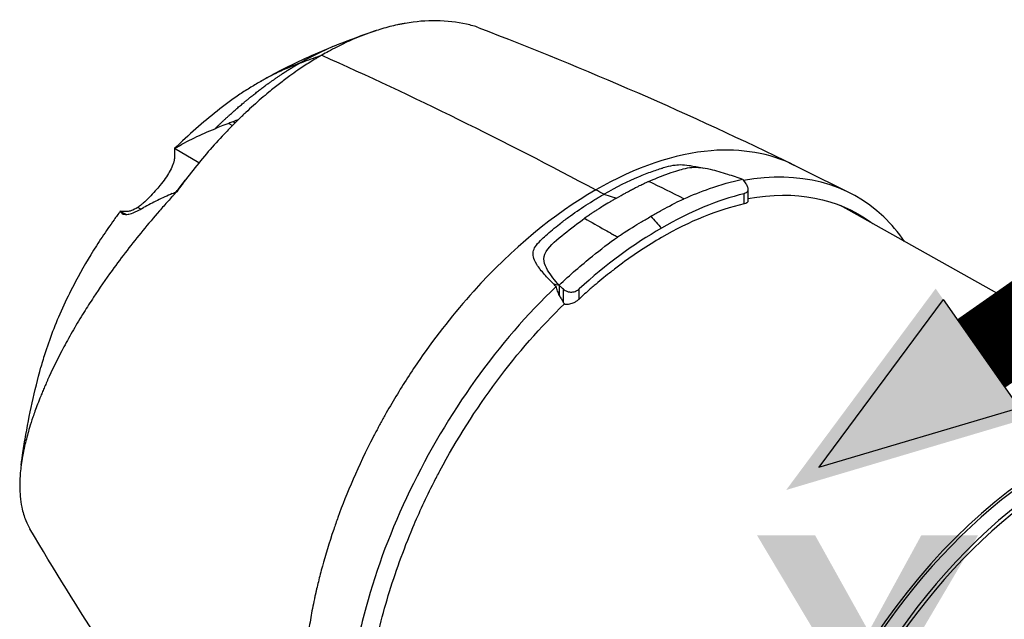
# Model space of a CAD drawing. Header units: millimetres. Extents: x 0 to 3390, y 0 to 1680.
# Tile 176 of 194: x 1927 to 2007, y 1361 to 1409. Entities that reach past the tile are written whole.
import ezdxf

# ---------------------------------------------------------------- set-up
doc = ezdxf.new("R2010")
doc.units = ezdxf.units.MM
doc.header["$LTSCALE"] = 0.2
doc.layers.add('01_Object Line', color=4, linetype='Continuous')
doc.layers.add('14_Mark', color=7, linetype='Continuous', true_color=0xe03c31)
doc.styles.add('Rainbow-5.0 Style', font='malgunsl.ttf')

# ---------------------------------------------------------------- blocks, each defined once
blk = doc.blocks.new('A$C2453ee8b')
for p, q in [((39.449, 745.202), (39.739, 745.022)), ((39.952, 745.236), (39.782, 745.328)), ((37.035, 742.009), (35.093, 743.17)), ((74.018, 742.118), (74.018, 742.118)), ((71.656, 741.207), (71.661, 741.204)), ((71.787, 741.265), (71.792, 741.263)), ((72.324, 741.494), (72.327, 741.492)), ((74.453, 741.634), (74.453, 741.634)), ((80.826, 740.69), (81.084, 740.333)), ((68.652, 739.645), (68.652, 739.645)), ((69.062, 739.883), (69.061, 739.884)), ((69.268, 739.999), (69.265, 740)), ((69.476, 740.118), (69.481, 740.116)), ((81.251, 739.889), (81.251, 738.938)), ((67.438, 738.887), (67.437, 738.888)), ((67.84, 739.147), (67.84, 739.147)), ((68.24, 739.396), (68.24, 739.396)), ((68.444, 739.521), (68.444, 739.521)), ((69.646, 739.491), (70.667, 739.181)), ((80.934, 738.724), (80.934, 739.535)), ((32.368, 738.297), (32.133, 738.428)), ((66.626, 738.341), (66.625, 738.341)), ((88.672, 738.603), (105.942, 728.918)), ((65.566, 732.307), (65.711, 732.263)), ((65.711, 732.263), (66.037, 732.162)), ((66.042, 732.161), (66.043, 732.161)), ((67.647, 731.048), (67.647, 731.863)), ((57.606, 729.877), (57.606, 729.877)), ((54.382, 725.535), (54.383, 725.534)), ((51.289, 720.344), (51.289, 720.344)), ((50.649, 719.093), (50.649, 719.093)), ((48.001, 712.807), (48.001, 712.807)), ((47.923, 712.581), (47.923, 712.581)), ((47.653, 711.774), (47.653, 711.775)), ((46.155, 705.968), (46.155, 705.968))]:
    blk.add_line(p, q)
for centre, major_axis, ratio, start_param, end_param in [((66.162, 574.969), (81.876, -170.181), 0.653338, 2.43484, 2.455391), ((79.68, 394.416), (207.861, -360.085), 0.577304, 2.390377, 2.392607), ((74.511, 710.282), (16.289, 28.213), 0.57735, 0.502664, 0.79491), ((74.509, 716.018), (-16.013, -21.226), 0.571736, 3.738159, 4.074706), ((74.074, 710.029), (-16.289, -28.214), 0.57735, 3.917495, 4.209729), ((71.549, 710.945), (16.25, 28.146), 0.57735, 0.854722, 0.854786), ((76.577, 630.4), (9.719, -109.33), 0.037071, 3.512754, 3.532658), ((-170.034, 595.981), (-168.685, -282.38), 0.586756, 2.375278, 2.37923), ((106.056, 691.023), (-16.45, -28.492), 0.57735, 3.931913, 6.25849), ((105.92, 691.101), (-16.498, -28.575), 0.57735, 3.941624, 5.437137), ((107.117, 690.41), (-16.476, -28.538), 0.57735, 3.977447, 6.449076), ((107.117, 690.41), (-16.25, -28.146), 0.57735, 3.98251, 6.283185)]:
    blk.add_ellipse(centre, major_axis=major_axis, ratio=ratio, start_param=start_param, end_param=end_param)
for points, knots in [([(53.647, 753.254), (53.549, 753.236), (53.447, 753.217), (53.241, 753.177), (53.138, 753.156), (52.828, 753.09), (52.62, 753.041), (51.993, 752.881), (51.572, 752.757), (50.865, 752.522), (50.581, 752.42), (50.018, 752.203), (49.74, 752.09), (49.041, 751.787), (48.621, 751.59), (47.602, 751.074), (47.289, 750.896), (46.933, 750.691)], [0.000355, 0.000355, 0.000355, 0.000355, 0.045537, 0.045537, 0.090659, 0.090659, 0.180918, 0.180918, 0.361472, 0.361472, 0.481892, 0.481892, 0.599071, 0.599071, 0.774918, 0.774918, 1.024432, 1.024432, 1.024432, 1.024432]), ([(58.595, 753.179), (57.824, 753.359), (57.01, 753.454), (55.35, 753.472), (54.508, 753.403), (53.647, 753.254)], [0.0006982, 0.0006982, 0.0006982, 0.0006982, 0.4041717, 0.4041717, 0.7904451, 0.7904451, 0.7904451, 0.7904451]), ([(42.02, 748.589), (42.021, 748.589), (42.023, 748.59), (42.027, 748.593), (42.029, 748.594), (42.034, 748.597), (42.037, 748.598), (42.042, 748.602), (42.045, 748.603), (42.053, 748.608), (42.058, 748.611), (42.076, 748.621), (42.09, 748.629), (42.122, 748.648), (42.141, 748.659), (42.205, 748.696), (42.251, 748.722), (42.434, 748.826), (42.572, 748.903), (43.125, 749.209), (43.545, 749.431), (44.709, 750.021), (45.445, 750.368), (46.848, 750.992), (47.519, 751.274), (48.208, 751.548)], [0, 0, 0, 0, 0.0011799, 0.0011799, 0.0022293, 0.0022293, 0.0031112, 0.0031112, 0.0041771, 0.0041771, 0.0057957, 0.0057957, 0.0106642, 0.0106642, 0.0171094, 0.0171094, 0.0328942, 0.0328942, 0.0802634, 0.0802634, 0.2228766, 0.2228766, 0.4821814, 0.4821814, 0.7263453, 0.7263453, 0.7263453, 0.7263453]), ([(45.123, 750.035), (45.126, 750.037), (45.132, 750.04), (45.136, 750.043), (45.141, 750.045), (45.145, 750.048), (45.149, 750.051), (45.158, 750.056), (45.167, 750.061), (45.176, 750.066), (45.194, 750.076), (45.212, 750.087), (45.229, 750.097), (45.265, 750.117), (45.301, 750.138), (45.336, 750.158), (45.407, 750.198), (45.478, 750.238), (45.549, 750.278), (45.692, 750.357), (45.833, 750.434), (45.975, 750.51), (46.259, 750.66), (46.541, 750.803), (46.823, 750.939), (47.288, 751.163), (47.75, 751.366), (48.208, 751.548)], [0, 0, 0, 0, 0.0019531, 0.0019531, 0.0019531, 0.0039063, 0.0039063, 0.0039063, 0.0078125, 0.0078125, 0.0078125, 0.015625, 0.015625, 0.015625, 0.03125, 0.03125, 0.03125, 0.0625, 0.0625, 0.0625, 0.125, 0.125, 0.125, 0.2500001, 0.2500001, 0.2500001, 0.4563996, 0.4563996, 0.4563996, 0.4563996]), ([(46.933, 750.691), (46.92, 750.683), (46.899, 750.671), (46.853, 750.645), (46.833, 750.633), (46.773, 750.598), (46.733, 750.574), (46.612, 750.503), (46.532, 750.455), (46.291, 750.309), (46.13, 750.21), (45.649, 749.906), (45.329, 749.694), (44.795, 749.328), (44.583, 749.178), (44.087, 748.819), (43.805, 748.608), (43.242, 748.173), (42.961, 747.949), (42.264, 747.374), (41.848, 747.016), (41.23, 746.459), (41.025, 746.27), (40.719, 745.982), (40.617, 745.886), (40.465, 745.739), (40.414, 745.69), (40.338, 745.617), (40.313, 745.592), (40.255, 745.536), (40.229, 745.51), (40.212, 745.493)], [0.0000002, 0.0000002, 0.0000002, 0.0000002, 0.0057666, 0.0057666, 0.010261, 0.010261, 0.0192501, 0.0192501, 0.0372287, 0.0372287, 0.0731858, 0.0731858, 0.1450807, 0.1450807, 0.1929931, 0.1929931, 0.2568526, 0.2568526, 0.3206977, 0.3206977, 0.4164506, 0.4164506, 0.4643306, 0.4643306, 0.4882614, 0.4882614, 0.5002253, 0.5002253, 0.506207, 0.506207, 0.5138998, 0.5138998, 0.5138998, 0.5138998]), ([(45.123, 750.035), (45.651, 750.241), (46.153, 750.42), (46.633, 750.587), (46.734, 750.622), (46.834, 750.657), (46.933, 750.691)], [0.0000016, 0.0000016, 0.0000016, 0.0000016, 0.8255795, 0.8255795, 0.8255795, 1, 1, 1, 1]), ([(45.123, 750.035), (44.545, 749.808), (43.967, 749.563), (42.914, 749.072), (42.435, 748.83), (42.02, 748.589)], [0.0000883, 0.0000883, 0.0000883, 0.0000883, 0.5, 0.5, 0.9783014, 0.9783014, 0.9783014, 0.9783014]), ([(41.964, 748.556), (41.822, 748.473), (41.679, 748.388), (41.393, 748.215), (41.249, 748.126), (40.818, 747.853), (40.53, 747.663), (39.665, 747.07), (39.086, 746.644), (37.931, 745.739), (37.356, 745.259), (36.215, 744.25), (35.649, 743.721), (35.092, 743.171)], [0, 0, 0, 0, 0.0625, 0.0625, 0.125, 0.125, 0.25, 0.25, 0.5, 0.5, 0.75, 0.75, 0.9999921, 0.9999921, 0.9999921, 0.9999921]), ([(40.212, 745.493), (40.189, 745.47), (40.161, 745.443), (40.102, 745.385), (40.075, 745.358), (39.993, 745.276), (39.938, 745.222), (39.774, 745.057), (39.665, 744.947), (39.34, 744.613), (39.124, 744.387), (38.482, 743.698), (38.061, 743.226), (36.82, 741.774), (36.022, 740.757), (35.261, 739.699)], [0.000001, 0.000001, 0.000001, 0.000001, 0.0104396, 0.0104396, 0.0195624, 0.0195624, 0.037807, 0.037807, 0.0742919, 0.0742919, 0.1472682, 0.1472682, 0.2931669, 0.2931669, 0.5844733, 0.5844733, 0.5844733, 0.5844733]), ([(39.782, 745.328), (39.726, 745.307), (39.663, 745.283), (39.566, 745.246), (39.505, 745.223), (39.448, 745.202)], [-0.06201948, -0.06201948, -0.06201948, -0.06201948, -0.03135987, -0.03135987, -0.00014638, -0.00014638, -0.00014638, -0.00014638]), ([(35.092, 743.171), (35.605, 743.489), (36.137, 743.775), (37.225, 744.3), (37.781, 744.54), (38.343, 744.769)], [-0.6382467, -0.6382467, -0.6382467, -0.6382467, -0.3191416, -0.3191416, 0, 0, 0, 0]), ([(35.092, 743.171), (35.091, 743.039), (35.092, 742.908), (35.087, 742.644), (35.083, 742.511), (35.073, 742.376)], [-0.09760125, -0.09760125, -0.09760125, -0.09760125, -0.0488578, -0.0488578, -0.000132, -0.000132, -0.000132, -0.000132]), ([(84.952, 741.845), (83.001, 742.8), (80.736, 743.199), (75.369, 742.762), (72.192, 741.691), (68.99, 739.843)], [0.5382379, 0.5382379, 0.5382379, 0.5382379, 0.75, 0.75, 1, 1, 1, 1]), ([(35.073, 742.376), (35.068, 742.357), (35.066, 742.338), (35.061, 742.298), (35.058, 742.277), (35.049, 742.216), (35.041, 742.175), (35.013, 742.053), (34.988, 741.972), (34.949, 741.867), (34.939, 741.841), (34.856, 741.636), (34.763, 741.453), (34.48, 740.966), (34.228, 740.604), (33.693, 739.944), (33.395, 739.594), (32.878, 739.066), (32.723, 738.917), (32.492, 738.715), (32.415, 738.651), (32.24, 738.516), (32.164, 738.464), (32.128, 738.431)], [0.0004981, 0.0004981, 0.0004981, 0.0004981, 0.0075044, 0.0075044, 0.0147746, 0.0147746, 0.0293137, 0.0293137, 0.0584829, 0.0584829, 0.0671477, 0.0671477, 0.1471301, 0.1471301, 0.2799289, 0.2799289, 0.3666476, 0.3666476, 0.4041852, 0.4041852, 0.4229575, 0.4229575, 0.4469097, 0.4469097, 0.4469097, 0.4469097]), ([(69.646, 739.491), (70.7, 740.1), (71.629, 740.55), (72.832, 741.064), (73.202, 741.208), (73.709, 741.391), (73.87, 741.447), (74.1, 741.523), (74.212, 741.56), (74.32, 741.593), (74.391, 741.615), (74.39, 741.615), (74.744, 741.722), (74.997, 741.782), (75.443, 741.86), (75.585, 741.878), (76.015, 741.877), (76.25, 741.856), (76.559, 741.806), (76.615, 741.796), (76.671, 741.785)], [0, 0, 0, 0, 0.25, 0.25, 0.375, 0.375, 0.4375, 0.4375, 0.46875, 0.484375, 0.484375, 0.5, 0.5, 0.5625, 0.5625, 0.625, 0.625, 0.6875, 0.6875, 0.7010569, 0.7010569, 0.7010569, 0.7010569]), ([(73.266, 740.528), (73.719, 740.723), (74.175, 740.911), (75.231, 741.3), (75.721, 741.449), (76.274, 741.59), (76.5, 741.633), (76.958, 741.67), (77.191, 741.668), (77.672, 741.617), (77.916, 741.576), (78.65, 741.409), (79.124, 741.268), (79.997, 740.987), (80.415, 740.843), (80.82, 740.7)], [0.000521, 0.000521, 0.000521, 0.000521, 0.188123, 0.188123, 0.424633, 0.424633, 0.607198, 0.607198, 0.773934, 0.773934, 0.902193, 0.902193, 1.087544, 1.087544, 1.248946, 1.248946, 1.248946, 1.248946]), ([(93.857, 735.695), (93.354, 736.426), (92.792, 737.089), (89.347, 740.378), (85.358, 741.412), (80.893, 740.598)], [0.394992, 0.394992, 0.394992, 0.394992, 0.4999884, 0.4999884, 0.9830964, 0.9830964, 0.9830964, 0.9830964]), ([(35.631, 740.212), (35.695, 740.297), (35.759, 740.38), (35.863, 740.518), (35.904, 740.571), (35.944, 740.625)], [0, 0, 0, 0, 0.04157839, 0.04157839, 0.0682532, 0.0682532, 0.0682532, 0.0682532]), ([(70.667, 739.181), (70.907, 739.32), (71.152, 739.459), (71.474, 739.636), (71.555, 739.681), (71.743, 739.783), (71.851, 739.841), (72.067, 739.955), (72.175, 740.011), (72.364, 740.108), (72.445, 740.149), (72.587, 740.219), (72.648, 740.249), (72.802, 740.323), (72.892, 740.366), (73.028, 740.429), (73.073, 740.449), (73.183, 740.499), (73.233, 740.522), (73.266, 740.528)], [0, 0, 0, 0, 0.1020338, 0.1020338, 0.1361921, 0.1361921, 0.1816811, 0.1816811, 0.2273192, 0.2273192, 0.2614847, 0.2614847, 0.287029, 0.287029, 0.3259027, 0.3259027, 0.3450669, 0.3450669, 0.3707618, 0.3707618, 0.3707618, 0.3707618]), ([(76.097, 739.125), (76.781, 739.436), (77.471, 739.711), (79.05, 740.263), (79.938, 740.515), (80.82, 740.7)], [-9.9905984, -9.9905984, -9.9905984, -9.9905984, -9.7085304, -9.7085304, -9.3408899, -9.3408899, -9.3408899, -9.3408899]), ([(35.261, 739.699), (35.239, 739.676), (35.209, 739.643), (35.143, 739.572), (35.114, 739.54), (35.025, 739.444), (34.966, 739.38), (34.79, 739.188), (34.674, 739.059), (34.325, 738.671), (34.095, 738.412), (33.412, 737.629), (32.965, 737.102), (31.66, 735.512), (30.832, 734.438), (29.533, 732.638), (29.037, 731.919), (28.296, 730.792), (28.034, 730.384), (27.492, 729.511), (27.214, 729.047), (26.677, 728.119), (26.419, 727.656), (25.74, 726.389), (25.346, 725.595), (24.957, 724.743), (24.925, 724.671), (24.86, 724.528), (24.828, 724.456), (24.737, 724.249), (24.678, 724.114), (24.565, 723.851), (24.512, 723.724), (24.41, 723.479), (24.362, 723.361), (24.226, 723.026), (24.141, 722.807), (23.985, 722.399), (23.915, 722.21), (23.789, 721.859), (23.732, 721.697), (23.582, 721.252), (23.492, 720.972), (23.283, 720.282), (23.173, 719.877), (23.029, 719.282), (22.985, 719.086), (22.924, 718.796), (22.905, 718.7), (22.877, 718.557), (22.869, 718.509), (22.855, 718.438), (22.851, 718.415), (22.842, 718.362), (22.838, 718.338), (22.834, 718.32)], [0.000085, 0.000085, 0.000085, 0.000085, 0.009638, 0.009638, 0.017453, 0.017453, 0.033077, 0.033077, 0.064302, 0.064302, 0.126675, 0.126675, 0.251046, 0.251046, 0.498587, 0.498587, 0.662678, 0.662678, 0.756193, 0.756193, 0.862748, 0.862748, 0.97034, 0.97034, 1.158594, 1.158594, 1.176181, 1.176181, 1.19217, 1.19217, 1.222525, 1.222525, 1.250795, 1.250795, 1.277662, 1.277662, 1.328669, 1.328669, 1.373576, 1.373576, 1.413726, 1.413726, 1.484172, 1.484172, 1.589609, 1.589609, 1.642253, 1.642253, 1.66856, 1.66856, 1.681711, 1.681711, 1.688286, 1.688286, 1.696317, 1.696317, 1.696317, 1.696317]), ([(34.902, 739.548), (34.962, 739.574), (35.022, 739.599), (35.141, 739.649), (35.201, 739.674), (35.261, 739.699)], [-0.06596291, -0.06596291, -0.06596291, -0.06596291, -0.03300778, -0.03300778, -0.00012466, -0.00012466, -0.00012466, -0.00012466]), ([(68.99, 739.843), (65.646, 737.913), (62.262, 735.118), (59.173, 731.697), (59.164, 731.687), (59.155, 731.678), (59.147, 731.668), (57.612, 729.965), (56.164, 728.124), (54.831, 726.192), (54.16, 725.221), (53.519, 724.227), (52.909, 723.216), (52.604, 722.71), (52.308, 722.2), (52.019, 721.687), (51.875, 721.43), (51.733, 721.173), (51.593, 720.915), (51.523, 720.785), (51.454, 720.656), (51.385, 720.527), (51.316, 720.397), (51.274, 720.317), (51.18, 720.137), (51.154, 720.086), (51.127, 720.035), (51.101, 719.984), (49.858, 717.583), (48.935, 715.387), (48.237, 713.471), (48.116, 713.138), (48.002, 712.814), (47.894, 712.498), (47.523, 711.411), (47.226, 710.424), (46.984, 709.54), (46.863, 709.098), (46.756, 708.682), (46.66, 708.292), (46.613, 708.097), (46.568, 707.908), (46.525, 707.726), (46.504, 707.635), (46.484, 707.545), (46.464, 707.457), (46.454, 707.413), (46.444, 707.37), (46.435, 707.327), (46.425, 707.283), (46.425, 707.281), (46.407, 707.198), (46.384, 707.097), (46.363, 706.997), (46.342, 706.899), (46.227, 706.358), (46.133, 705.863), (46.054, 705.417), (46.008, 705.153), (45.967, 704.905), (45.93, 704.673), (45.912, 704.557), (45.894, 704.446), (45.878, 704.338), (45.862, 704.23), (45.853, 704.173), (45.833, 704.027), (45.815, 703.906), (45.799, 703.788), (45.784, 703.673), (45.762, 703.51), (45.742, 703.353), (45.723, 703.201), (45.692, 702.943), (45.668, 702.732), (45.64, 702.474), (45.627, 702.345), (45.615, 702.214), (45.6, 702.09), (45.593, 702.029), (45.586, 701.966), (45.577, 701.904), (45.569, 701.842), (45.556, 701.756), (45.55, 701.719), (45.527, 701.572), (45.449, 701.182), (45.408, 701.023), (45.384, 700.928), (45.354, 700.816), (45.311, 700.684), (45.283, 700.598), (45.25, 700.503), (45.209, 700.398), (45.158, 700.267), (45.109, 700.16), (45.064, 700.07), (45.042, 700.025), (45.022, 699.985), (45.002, 699.949), (44.983, 699.912), (44.976, 699.9), (44.949, 699.852), (44.902, 699.771), (44.852, 699.694), (44.801, 699.622), (44.616, 699.359), (44.414, 699.158), (44.242, 699.024), (44.185, 698.98), (44.111, 698.93), (44.033, 698.88), (43.96, 698.833), (43.884, 698.786), (43.818, 698.744), (43.683, 698.658), (43.527, 698.559), (43.397, 698.477), (43.268, 698.394), (43.135, 698.31), (42.998, 698.223), (42.93, 698.179), (42.861, 698.135), (42.791, 698.091), (42.721, 698.046), (42.634, 697.991), (42.579, 697.956), (42.494, 697.902), (42.408, 697.847), (42.321, 697.791), (41.954, 697.557), (41.569, 697.311), (41.176, 697.058), (40.932, 696.901), (40.686, 696.742), (40.438, 696.582), (40.314, 696.501), (40.189, 696.421), (40.065, 696.34), (40.003, 696.3), (39.941, 696.259), (39.879, 696.219), (39.817, 696.179), (39.743, 696.13), (39.693, 696.098), (39.616, 696.048), (39.54, 695.998), (39.464, 695.949), (39.149, 695.742), (38.843, 695.541), (38.552, 695.348), (38.372, 695.228), (38.198, 695.112), (38.03, 694.999), (37.946, 694.942), (37.864, 694.887), (37.783, 694.832), (37.703, 694.778), (37.617, 694.719), (37.548, 694.672), (37.497, 694.637), (37.447, 694.603), (37.398, 694.57), (36.914, 694.237), (36.531, 693.962), (36.276, 693.763), (36.136, 693.653), (36.035, 693.566), (35.978, 693.506), (35.95, 693.475), (35.932, 693.451), (35.927, 693.434), (35.924, 693.426), (35.924, 693.419), (35.927, 693.414), (35.927, 693.414), (35.928, 693.414), (35.928, 693.413)], [0.0000001, 0.0000001, 0.0000001, 0.0000001, 0.125, 0.125, 0.125, 0.1253503, 0.1253503, 0.1253503, 0.1875, 0.1875, 0.1875, 0.21875, 0.21875, 0.21875, 0.234375, 0.234375, 0.234375, 0.2421875, 0.2421875, 0.2421875, 0.2460937, 0.2460937, 0.2460937, 0.25, 0.25, 0.25, 0.2511149, 0.2511149, 0.2511149, 0.3034243, 0.3034243, 0.3034243, 0.3125, 0.3125, 0.3125, 0.34375, 0.34375, 0.34375, 0.359375, 0.359375, 0.359375, 0.3671875, 0.3671875, 0.3671875, 0.3710937, 0.3710937, 0.3710937, 0.3730469, 0.3730469, 0.3730469, 0.375, 0.375, 0.375, 0.3773995, 0.3773995, 0.3773995, 0.390625, 0.390625, 0.390625, 0.3984375, 0.3984375, 0.3984375, 0.4023437, 0.4023437, 0.4023437, 0.40625, 0.40625, 0.40625, 0.409484, 0.409484, 0.409484, 0.4140625, 0.4140625, 0.4140625, 0.421875, 0.421875, 0.421875, 0.4257812, 0.4257812, 0.4257812, 0.4277344, 0.4277344, 0.4277344, 0.4296875, 0.4296875, 0.4296875, 0.4375, 0.4375, 0.4375, 0.4422156, 0.4422156, 0.4422156, 0.4453125, 0.4453125, 0.4453125, 0.4492187, 0.4492187, 0.4492187, 0.4511719, 0.4511719, 0.4511719, 0.453125, 0.453125, 0.453125, 0.4564958, 0.4564958, 0.4564958, 0.46875, 0.46875, 0.46875, 0.4727702, 0.4727702, 0.4727702, 0.4765625, 0.4765625, 0.4765625, 0.484375, 0.484375, 0.484375, 0.4921875, 0.4921875, 0.4921875, 0.4960937, 0.4960937, 0.4960937, 0.5, 0.5, 0.5, 0.5059836, 0.5059836, 0.5059836, 0.53125, 0.53125, 0.53125, 0.546875, 0.546875, 0.546875, 0.5546875, 0.5546875, 0.5546875, 0.5585937, 0.5585937, 0.5585937, 0.5625, 0.5625, 0.5625, 0.5685376, 0.5685376, 0.5685376, 0.59375, 0.59375, 0.59375, 0.609375, 0.609375, 0.609375, 0.6171875, 0.6171875, 0.6171875, 0.625, 0.625, 0.625, 0.6307049, 0.6307049, 0.6307049, 0.6875, 0.6875, 0.6875, 0.71875, 0.71875, 0.71875, 0.734375, 0.734375, 0.734375, 0.7421875, 0.7421875, 0.7421875, 0.7426224, 0.7426224, 0.7426224, 0.7426224]), ([(81.089, 740.335), (81.144, 740.25), (81.191, 740.16), (81.252, 739.973), (81.259, 739.877), (81.224, 739.724), (81.18, 739.658), (81.065, 739.576), (81.003, 739.553), (80.934, 739.538)], [-0.6263488, -0.6263488, -0.6263488, -0.6263488, -0.5938572, -0.5938572, -0.5557402, -0.5557402, -0.5188011, -0.5188011, -0.4906347, -0.4906347, -0.4906347, -0.4906347]), ([(81.251, 739.146), (85.048, 739.853), (88.494, 739.187), (91.133, 737.253), (91.189, 737.212), (91.244, 737.171), (91.3, 737.129)], [0.0049068, 0.0049068, 0.0049068, 0.0049068, 0.5000464, 0.5000464, 0.5000464, 0.5105255, 0.5105255, 0.5105255, 0.5105255]), ([(34.902, 739.548), (34.5, 739.375), (34.101, 739.192), (33.328, 738.814), (32.952, 738.618), (32.582, 738.413)], [0.0000155, 0.0000155, 0.0000155, 0.0000155, 0.2227041, 0.2227041, 0.4386172, 0.4386172, 0.4386172, 0.4386172]), ([(65.566, 732.307), (65.556, 732.316), (65.521, 732.35), (65.447, 732.424), (65.417, 732.454), (65.327, 732.545), (65.268, 732.606), (65.092, 732.788), (64.975, 732.913), (64.64, 733.289), (64.41, 733.57), (64.091, 734.086), (64.013, 734.283), (63.947, 734.581), (63.939, 734.718), (63.989, 735.003), (64.046, 735.14), (64.235, 735.441), (64.376, 735.601), (64.678, 735.901), (64.835, 736.045), (65.325, 736.483), (65.703, 736.797), (66.319, 737.28), (66.555, 737.459), (67.259, 737.976), (67.731, 738.301), (68.446, 738.765), (68.686, 738.916), (69.046, 739.137), (69.166, 739.209), (69.346, 739.316), (69.406, 739.351), (69.557, 739.44), (69.625, 739.479), (69.646, 739.491)], [-0.2942528, -0.2942528, -0.2942528, -0.2942528, -0.2900779, -0.2900779, -0.2872297, -0.2872297, -0.2815226, -0.2815226, -0.2701942, -0.2701942, -0.2477344, -0.2477344, -0.2279096, -0.2279096, -0.2119381, -0.2119381, -0.1956887, -0.1956887, -0.1764874, -0.1764874, -0.1625002, -0.1625002, -0.1230502, -0.1230502, -0.0987492, -0.0987492, -0.0511045, -0.0511045, -0.027089, -0.027089, -0.0150846, -0.0150846, -0.0090821, -0.0090821, -0.0000021, -0.0000021, -0.0000021, -0.0000021]), ([(70.667, 739.181), (70.651, 739.172), (70.599, 739.142), (70.483, 739.074), (70.437, 739.047), (70.299, 738.967), (70.207, 738.912), (69.933, 738.749), (69.748, 738.637), (69.443, 738.449), (69.321, 738.372), (69.152, 738.265), (69.106, 738.236), (68.979, 738.154), (68.898, 738.101), (68.756, 738.008), (68.695, 737.967), (68.542, 737.865), (68.452, 737.803), (68.318, 737.71), (68.273, 737.679), (68.169, 737.605), (68.122, 737.572), (68.098, 737.557)], [-0.1234483, -0.1234483, -0.1234483, -0.1234483, -0.1138915, -0.1138915, -0.1075992, -0.1075992, -0.0950198, -0.0950198, -0.06993, -0.06993, -0.0531988, -0.0531988, -0.0468352, -0.0468352, -0.0357297, -0.0357297, -0.0274255, -0.0274255, -0.0147883, -0.0147883, -0.0085779, -0.0085779, -0.0008935, -0.0008935, -0.0008935, -0.0008935]), ([(73.437, 737.719), (73.699, 737.866), (73.956, 738.01), (74.453, 738.286), (74.687, 738.416), (75.589, 738.901), (76.001, 739.078), (76.097, 739.125)], [0.0000244, 0.0000244, 0.0000244, 0.0000244, 0.1094019, 0.1094019, 0.2123407, 0.2123407, 0.507266, 0.507266, 0.507266, 0.507266]), ([(30.709, 738.121), (30.646, 738.032), (30.633, 738.013), (30.549, 737.9), (30.507, 737.843), (30.381, 737.671), (30.298, 737.556), (30.05, 737.21), (29.886, 736.978), (29.404, 736.28), (29.092, 735.809), (28.188, 734.389), (27.628, 733.431), (26.779, 731.832), (26.461, 731.193), (25.579, 729.284), (25.084, 728.025), (24.557, 726.387), (24.435, 725.973), (24.325, 725.564)], [-3.460676, -3.460676, -3.460676, -3.460676, -3.42067, -3.42067, -3.380007, -3.380007, -3.298679, -3.298679, -3.136019, -3.136019, -2.810664, -2.810664, -2.159742, -2.159742, -1.72651, -1.72651, -0.863073, -0.863073, -0.566798, -0.566798, -0.566798, -0.566798]), ([(30.709, 738.121), (30.724, 738.097), (30.751, 738.039), (30.847, 737.949), (30.893, 737.921), (31.052, 737.862), (31.185, 737.857), (31.503, 737.908), (31.829, 737.994), (32.582, 738.413)], [0.0007566, 0.0007566, 0.0007566, 0.0007566, 0.0297864, 0.0297864, 0.0497134, 0.0497134, 0.0895838, 0.0895838, 0.1300164, 0.1300164, 0.1300164, 0.1300164]), ([(31.34, 738.108), (31.278, 738.103), (31.216, 738.098), (31.001, 738.089), (30.852, 738.101), (30.709, 738.121)], [0.10926031, 0.10926031, 0.10926031, 0.10926031, 0.13342666, 0.13342666, 0.19485542, 0.19485542, 0.19485542, 0.19485542]), ([(32.127, 738.43), (31.938, 738.313), (31.77, 738.228), (31.565, 738.158), (31.466, 738.127), (31.34, 738.108)], [0.0016832, 0.0016832, 0.0016832, 0.0016832, 0.0853569, 0.0853569, 0.108859, 0.108859, 0.108859, 0.108859]), ([(66.039, 732.163), (65.696, 732.562), (65.366, 732.957), (64.856, 733.823), (64.667, 734.344), (65.321, 735.412), (65.924, 735.864), (66.995, 736.744), (67.542, 737.159), (68.094, 737.555)], [0.0022075, 0.0022075, 0.0022075, 0.0022075, 0.25, 0.25, 0.5, 0.5, 0.75, 0.75, 0.999997, 0.999997, 0.999997, 0.999997]), ([(68.094, 737.555), (68.638, 737.248), (69.181, 736.938), (69.725, 736.629), (69.925, 736.515), (70.126, 736.401), (70.326, 736.287), (70.426, 736.23), (70.527, 736.173), (70.627, 736.115), (70.669, 736.091), (70.711, 736.067), (70.754, 736.043)], [0.000085, 0.000085, 0.000085, 0.000085, 0.6110284, 0.6110284, 0.6110284, 0.8363328, 0.8363328, 0.8363328, 0.948985, 0.948985, 0.948985, 0.996496, 0.996496, 0.996496, 0.996496]), ([(70.754, 736.043), (70.856, 736.108), (71.26, 736.402), (72.188, 736.973), (72.429, 737.118), (72.929, 737.417), (73.184, 737.568), (73.437, 737.719)], [0.00092964, 0.00092964, 0.00092964, 0.00092964, 0.03676588, 0.03676588, 0.04926396, 0.04926396, 0.06254365, 0.06254365, 0.06254365, 0.06254365]), ([(66.04, 732.162), (66.925, 733.004), (67.824, 733.784), (69.4, 735.053), (70.077, 735.566), (70.754, 736.043)], [-1.0181867, -1.0181867, -1.0181867, -1.0181867, -0.6472586, -0.6472586, -0.3672024, -0.3672024, -0.3672024, -0.3672024]), ([(74.291, 736.011), (73.167, 735.362), (72.042, 734.619), (70.652, 733.58), (70.375, 733.367), (69.685, 732.822), (69.273, 732.483), (68.762, 732.044), (68.66, 731.956), (68.405, 731.733), (68.252, 731.598), (68.024, 731.393), (67.948, 731.324), (67.795, 731.185), (67.718, 731.114), (67.647, 731.048)], [0, 0, 0, 0, 0.4770734, 0.4770734, 0.5963818, 0.5963818, 0.7756995, 0.7756995, 0.820525, 0.820525, 0.887671, 0.887671, 0.9212427, 0.9212427, 0.9554792, 0.9554792, 0.9554792, 0.9554792]), ([(65.802, 732.061), (61.145, 727.656), (57.012, 721.813), (52.541, 712.544), (51.35, 709.364), (50.077, 704.701), (49.722, 703.174), (49.181, 700.187), (48.792, 698.893), (48.301, 697.842)], [0.0000232, 0.0000232, 0.0000232, 0.0000232, 0.4999958, 0.4999958, 0.7499979, 0.7499979, 0.874999, 0.874999, 1, 1, 1, 1]), ([(65.566, 732.307), (65.606, 732.264), (65.645, 732.223), (65.724, 732.142), (65.763, 732.101), (65.801, 732.062)], [0.00024209, 0.00024209, 0.00024209, 0.00024209, 0.02319993, 0.02319993, 0.04599386, 0.04599386, 0.04599386, 0.04599386]), ([(66.046, 731.339), (66.006, 731.46), (65.965, 731.58), (65.884, 731.82), (65.844, 731.94), (65.802, 732.061)], [-0.07622943, -0.07622943, -0.07622943, -0.07622943, -0.03808395, -0.03808395, -0.00012839, -0.00012839, -0.00012839, -0.00012839]), ([(66.389, 731.846), (66.341, 731.891), (66.292, 731.935), (66.176, 732.039), (66.107, 732.098), (66.04, 732.162)], [1.91745101, 1.91745101, 1.91745101, 1.91745101, 1.93759438, 1.93759438, 1.96512969, 1.96512969, 1.96512969, 1.96512969]), ([(66.389, 731.846), (66.472, 731.778), (66.571, 731.719), (66.803, 731.63), (66.938, 731.608), (67.185, 731.619), (67.31, 731.65), (67.505, 731.747), (67.58, 731.803), (67.647, 731.863)], [0.3256072, 0.3256072, 0.3256072, 0.3256072, 0.3579332, 0.3579332, 0.3960501, 0.3960501, 0.4329894, 0.4329894, 0.4611698, 0.4611698, 0.4611698, 0.4611698]), ([(66.046, 731.339), (66.106, 731.248), (66.165, 731.157), (66.279, 730.978), (66.335, 730.89), (66.39, 730.803)], [-0.0669178, -0.0669178, -0.0669178, -0.0669178, -0.03403581, -0.03403581, -0.00259576, -0.00259576, -0.00259576, -0.00259576]), ([(66.468, 730.661), (66.471, 730.66), (66.475, 730.659), (66.483, 730.658), (66.488, 730.657), (66.501, 730.655), (66.511, 730.653), (66.54, 730.65), (66.56, 730.648), (66.623, 730.643), (66.666, 730.643), (66.838, 730.65), (66.969, 730.675), (67.148, 730.736), (67.2, 730.757), (67.326, 730.816), (67.398, 730.857), (67.53, 730.948), (67.59, 730.997), (67.647, 731.048)], [-0.1333565, -0.1333565, -0.1333565, -0.1333565, -0.1320329, -0.1320329, -0.1305633, -0.1305633, -0.1274498, -0.1274498, -0.1208251, -0.1208251, -0.1070068, -0.1070068, -0.0668715, -0.0668715, -0.0500798, -0.0500798, -0.0250301, -0.0250301, -0.0003367, -0.0003367, -0.0003367, -0.0003367]), ([(50.979, 701.807), (51.149, 702.675), (51.337, 703.563), (51.771, 705.356), (52.018, 706.261), (52.844, 708.993), (53.505, 710.834), (54.786, 713.874), (55.348, 715.084), (56.116, 716.594), (56.28, 716.909), (57.795, 719.749), (59.339, 722.183), (62.715, 726.715), (64.547, 728.811), (66.468, 730.661)], [0, 0, 0, 0, 0.302077, 0.302077, 0.603176, 0.603176, 1.203651, 1.203651, 1.604054, 1.604054, 1.710629, 1.710629, 2.556592, 2.556592, 3.402553, 3.402553, 3.402553, 3.402553]), ([(66.468, 730.661), (66.453, 730.679), (66.439, 730.699), (66.411, 730.737), (66.398, 730.757), (66.399, 730.788)], [-0.015597, -0.015597, -0.015597, -0.015597, -0.00835108, -0.00835108, -0.00118814, -0.00118814, -0.00118814, -0.00118814]), ([(22.834, 718.32), (22.831, 718.3), (22.826, 718.272), (22.816, 718.213), (22.811, 718.186), (22.798, 718.105), (22.79, 718.052), (22.765, 717.893), (22.75, 717.787), (22.708, 717.474), (22.685, 717.268), (22.632, 716.663), (22.616, 716.275), (22.623, 715.653), (22.635, 715.412), (22.683, 714.866), (22.727, 714.567), (22.864, 713.902), (22.97, 713.548), (23.2, 712.981), (23.311, 712.758), (23.435, 712.548)], [0.000001, 0.000001, 0.000001, 0.000001, 0.0098879, 0.0098879, 0.0179877, 0.0179877, 0.0341853, 0.0341853, 0.0665776, 0.0665776, 0.1312635, 0.1312635, 0.2604346, 0.2604346, 0.3464626, 0.3464626, 0.4610512, 0.4610512, 0.6137224, 0.6137224, 0.7238076, 0.7238076, 0.7238076, 0.7238076])]:
    blk.add_open_spline(points, degree=3, knots=knots)
for points in [[(59.57, 752.905), (59.266, 753.022), (58.941, 753.113), (58.595, 753.179)], [(48.211, 751.549), (49.223, 751.951), (50.223, 752.317), (51.307, 752.668)], [(59.571, 752.905), (68.137, 749.619), (76.631, 745.927), (84.952, 741.846)], [(48.208, 751.548), (48.209, 751.548), (48.21, 751.549), (48.211, 751.549)], [(46.933, 750.691), (54.27, 747.404), (61.622, 743.788), (68.99, 739.843)], [(42.02, 748.589), (42.001, 748.578), (41.983, 748.567), (41.964, 748.556)], [(39.448, 745.202), (38.992, 745.028), (38.624, 744.884), (38.343, 744.769)], [(40.212, 745.493), (40.099, 745.449), (39.956, 745.394), (39.782, 745.328)], [(76.672, 741.788), (77.013, 741.721), (77.359, 741.661), (77.709, 741.606)], [(84.961, 741.841), (84.958, 741.842), (84.955, 741.844), (84.952, 741.845)], [(84.961, 741.841), (86.407, 741.131), (87.849, 740.41), (89.285, 739.677)], [(35.218, 739.682), (35.426, 739.955), (35.635, 740.227), (35.847, 740.496)], [(70.122, 740.465), (70.124, 740.464), (70.126, 740.462), (70.129, 740.461)], [(35.505, 740.046), (35.405, 739.913), (35.316, 739.795), (35.239, 739.69)], [(35.632, 740.212), (35.588, 740.154), (35.546, 740.099), (35.505, 740.046)], [(69.694, 740.231), (69.692, 740.232), (69.69, 740.233), (69.688, 740.234)], [(69.909, 740.346), (69.907, 740.347), (69.905, 740.349), (69.903, 740.35)], [(81.247, 738.939), (81.245, 738.84), (81.135, 738.762), (80.941, 738.723)], [(30.709, 738.121), (30.871, 738.036), (31.033, 737.952), (31.195, 737.867)], [(73.437, 737.719), (73.722, 737.398), (74.007, 737.076), (74.292, 736.754)], [(69.397, 736.818), (69.396, 736.818), (69.395, 736.817), (69.395, 736.817)], [(23.051, 719.774), (23.381, 721.727), (23.816, 723.673), (24.325, 725.564)], [(22.737, 717.687), (22.827, 718.368), (22.958, 719.217), (23.043, 719.726)], [(22.834, 718.32), (22.896, 718.796), (22.966, 719.265), (23.043, 719.726)], [(23.043, 719.726), (23.046, 719.742), (23.048, 719.758), (23.051, 719.774)], [(35.927, 693.415), (31.428, 699.581), (27.293, 706.048), (23.435, 712.548)]]:
    blk.add_open_spline(points, degree=3)
blk.add_rational_spline([(38.343, 744.769), (38.343, 744.769), (38.343, 744.769), (38.343, 744.769), (38.89, 745.306), (39.447, 745.822), (40.568, 746.804), (41.134, 747.271), (42.27, 748.154), (42.842, 748.57), (43.697, 749.15), (43.982, 749.337), (44.41, 749.607), (44.553, 749.695), (44.695, 749.781), (44.837, 749.868), (44.983, 749.954), (45.123, 750.035)], [0.999999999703, 0.99999999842, 0.999999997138, 0.999999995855, 0.999999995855, 0.998455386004, 0.993049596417, 0.989188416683, 0.979922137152, 0.974517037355, 0.96583093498, 0.962839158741, 0.958279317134, 0.956747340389, 0.95520937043, 0.969918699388, 0.984845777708, 1], degree=3, knots=[0.0000001, 0.0000001, 0.0000001, 0.0000001, 0.0000012, 0.0000012, 0.0000012, 0.2500009, 0.2500009, 0.5000006, 0.5000006, 0.7500003, 0.7500003, 0.8750002, 0.8750002, 0.9375001, 0.9375001, 0.9375001, 1, 1, 1, 1])
blk.add_rational_spline([(70.556, 740.679), (70.554, 740.681), (70.551, 740.682), (70.549, 740.683)], [0.999332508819, 0.999332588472, 0.999332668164, 0.999332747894], degree=3)
blk = doc.blocks.new('A$C2445ef60')
at = {"layer": '14_Mark'}
h = blk.add_hatch(color=256, dxfattribs=at)
h.dxf.hatch_style = 1
h.paths.add_polyline_path([(-77.31, -54.13), (-49.66, -45.91), (-60.12, -30.96)])
for p, q in [((-59.25, -32.21), (-73.57, -51.52)), ((-59.25, -32.21), (-50.53, -44.66)), ((-73.57, -51.52), (-50.53, -44.66))]:
    blk.add_line(p, q, dxfattribs=at)
at = {"layer": '14_Mark', "const_width": 9.6}
blk.add_lwpolyline([(-54.89, -38.43), (0, 0)], dxfattribs=at)
at = {"layer": '14_Mark', "insert": (-81.26, -74.71), "char_height": 30.72, "attachment_point": 4, "style": 'Rainbow-5.0 Style'}
blk.add_mtext('{\\fMalgun Gothic Semilight|b1|i0|c129|p50;X}', dxfattribs=at)

msp = doc.modelspace()

# ---------------------------------------------------------------- block references
at = {"xscale": 0.7, "yscale": 0.7, "zscale": 0.7}
msp.add_blockref('A$C2445ef60', (2043.067, 1409.364), dxfattribs=at)
at = {"layer": '01_Object Line'}
msp.add_blockref('A$C2453ee8b', (1904.625, 655.797), dxfattribs=at)

doc.saveas('drawing.dxf')
